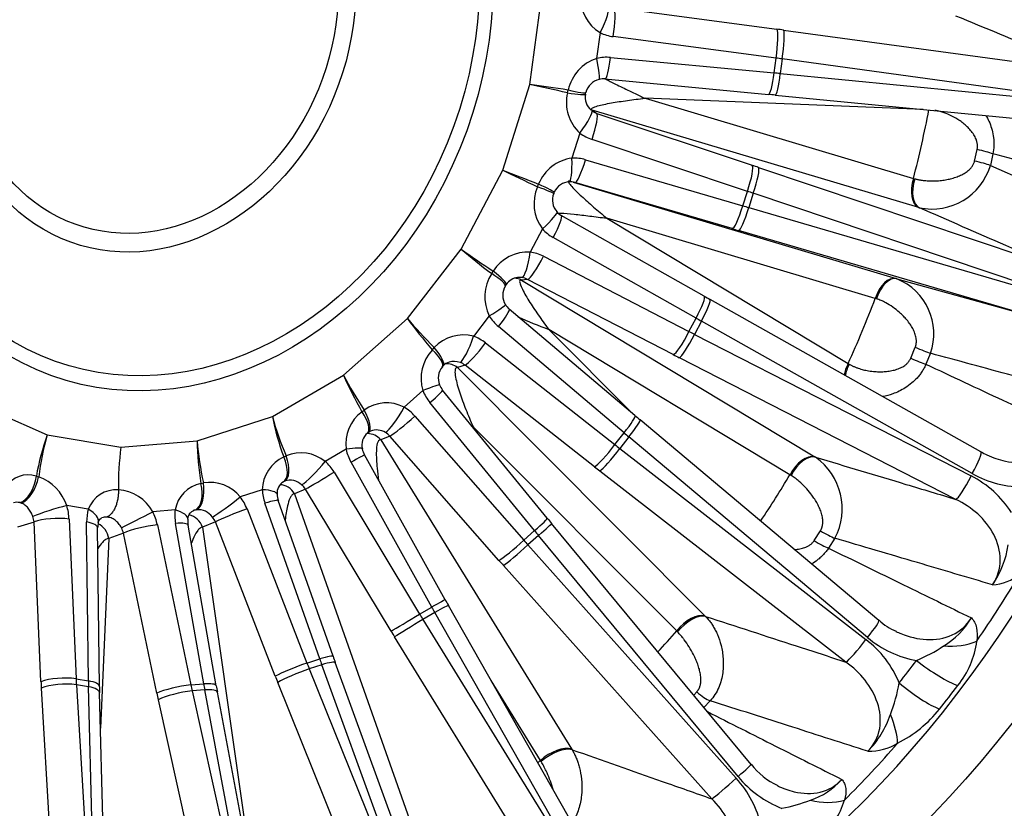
# Model space of a CAD drawing. Header units: millimetres. Extents: x 0 to 2285, y 0 to 1615.
# Tile 9 of 22: x 1565 to 1757, y 326 to 480. Entities that reach past the tile are written whole.
import ezdxf

# ---------------------------------------------------------------- set-up
doc = ezdxf.new("R2010")
doc.units = ezdxf.units.MM
doc.header["$LTSCALE"] = 7.692308
doc.layers.add('CAP450B', color=7, linetype='Continuous')
doc.layers.add('Default', color=7, linetype='Continuous')

# ---------------------------------------------------------------- blocks, each defined once
blk = doc.blocks.new('SE1')
at = {"layer": 'CAP450B', "color": 7, "linetype": 'Continuous'}
for p, q in [((1664.68, 467.05), (1666.98, 484.22)), ((1681.11, 482.06), (1712.86, 477.86)), ((1678.38, 477.18), (1677.7, 472.15)), ((1712.69, 472.21), (1680.94, 476.41)), ((1714.17, 477.68), (1774.29, 469.45)), ((1680.4, 472.32), (1712.3, 469.3)), ((1712.3, 469.3), (1712.69, 472.21)), ((1713.88, 472.04), (1713.5, 469.19)), ((1774, 463.82), (1713.88, 472.04)), ((1713.5, 469.19), (1773.94, 463.3)), ((1659.37, 450.36), (1664.68, 467.05)), ((1679.32, 468.13), (1711.22, 465.11)), ((1672.03, 465.42), (1672.15, 465.98)), ((1675.54, 465.17), (1675.61, 465.58)), ((1712.53, 464.99), (1772.97, 459.1)), ((1687.13, 464.36), (1739.5, 448.72)), ((1741.41, 462.17), (1687.13, 464.36)), ((1676.83, 462.06), (1677.73, 461.41)), ((1740.51, 443.05), (1676.83, 462.06)), ((1677.73, 461.41), (1708.04, 451.28)), ((1674.43, 457.58), (1672.88, 452.7)), ((1707.11, 446.2), (1676.8, 456.33)), ((1751.41, 452.12), (1751.91, 454.36)), ((1754.99, 453.51), (1754.49, 451.25)), ((1675.54, 452.37), (1706.21, 443.38)), ((1651.29, 434.91), (1659.37, 450.36)), ((1709.29, 450.86), (1766.71, 431.56)), ((1754.49, 451.25), (1783.62, 438.29)), ((1666.15, 447.1), (1666.37, 447.63)), ((1673.09, 447.97), (1736.09, 429.16)), ((1673.44, 447.92), (1673.11, 448)), ((1704.11, 438.94), (1673.44, 447.92)), ((1739.5, 448.72), (1739.74, 448.65)), ((1669.33, 445.75), (1669.47, 446.14)), ((1706.21, 443.38), (1707.11, 446.2)), ((1708.25, 445.82), (1707.36, 443.04)), ((1765.67, 426.52), (1708.25, 445.82)), ((1707.36, 443.04), (1765.51, 426.02)), ((1740.67, 443), (1740.51, 443.05)), ((1698.67, 425.76), (1670.81, 441.49)), ((1679.68, 440.95), (1726.75, 412.58)), ((1732.05, 425.31), (1679.68, 440.95)), ((1667.12, 438.87), (1664.75, 434.35)), ((1763.53, 421.54), (1705.38, 438.56)), ((1697.08, 421.46), (1669.22, 437.19)), ((1640.79, 421.36), (1651.29, 434.91)), ((1667.3, 433.52), (1695.71, 418.84)), ((1657.23, 430.15), (1657.53, 430.63)), ((1664.24, 429.02), (1663.01, 428.89)), ((1663.01, 428.89), (1720.24, 394.39)), ((1692.65, 414.34), (1664.24, 429.02)), ((1736.09, 429.16), (1736.25, 429.11)), ((1736.25, 429.11), (1763.53, 421.54)), ((1659.89, 427.76), (1660.09, 428.1)), ((1752.66, 395.36), (1699.81, 425.11)), ((1732.29, 425.23), (1732.05, 425.31)), ((1685.16, 402.45), (1660.65, 423.21)), ((1628.33, 410.3), (1640.79, 421.36)), ((1656.76, 421.87), (1653.69, 417.9)), ((1695.71, 418.84), (1697.08, 421.46)), ((1698.13, 420.86), (1696.78, 418.29)), ((1750.97, 391.11), (1698.13, 420.86)), ((1683.04, 399.05), (1658.53, 419.82)), ((1668.35, 419.26), (1684.76, 402.79)), ((1715.41, 390.9), (1668.35, 419.26)), ((1696.78, 418.29), (1750.73, 390.64)), ((1645.65, 415.29), (1646.03, 415.7)), ((1656.03, 416.6), (1681.26, 396.76)), ((1738.95, 413.64), (1739.84, 415.76)), ((1747.77, 386.08), (1693.83, 413.73)), ((1742.82, 414.59), (1741.93, 412.45)), ((1647.62, 411.96), (1647.85, 412.23)), ((1652.04, 412.27), (1650.55, 411.81)), ((1650.55, 411.81), (1698.83, 363.35)), ((1677.27, 392.43), (1652.04, 412.27)), ((1726.75, 412.58), (1726.97, 412.46)), ((1614.45, 402.23), (1628.33, 410.3)), ((1643.81, 407.32), (1640.16, 404.08)), ((1668.07, 382.4), (1647.66, 407.41)), ((1557.27, 404.52), (1570.54, 398.65)), ((1631.93, 403.19), (1632.37, 403.5)), ((1665.6, 379.97), (1645.19, 404.98)), ((1599.77, 397.48), (1614.45, 402.23)), ((1642.22, 402.35), (1663.49, 378.1)), ((1732.74, 362.46), (1686.16, 401.6)), ((1653.61, 400.25), (1653.95, 399.7)), ((1693.32, 360.39), (1653.61, 400.25)), ((1570.54, 398.65), (1584.91, 396.27)), ((1633, 399.03), (1633.24, 399.22)), ((1633.18, 399.17), (1633.6, 399.38)), ((1637.38, 398.42), (1635.59, 397.69)), ((1635.59, 397.69), (1672.81, 337.37)), ((1658.65, 374.17), (1637.38, 398.42)), ((1681.26, 396.76), (1683.04, 399.05)), ((1683.96, 398.27), (1682.21, 396.02)), ((1730.54, 359.13), (1683.96, 398.27)), ((1584.91, 396.27), (1599.77, 397.48)), ((1628.83, 395.85), (1624.77, 393.48)), ((1682.21, 396.02), (1730.23, 358.73)), ((1616.66, 394.36), (1617.14, 394.57)), ((1648.15, 366.5), (1632.42, 394.77)), ((1720.24, 394.39), (1720.38, 394.31)), ((1645.52, 365.05), (1629.79, 393.31)), ((1568.41, 390.61), (1568.87, 390.47)), ((1626.49, 391.39), (1643.17, 363.68)), ((1726.33, 354.32), (1678.32, 391.61)), ((1715.62, 390.76), (1715.41, 390.9)), ((1600.52, 389.2), (1601, 389.3)), ((1612.48, 387.97), (1608.18, 386.57)), ((1616.85, 389.64), (1616.56, 389.51)), ((1620.9, 388.07), (1618.77, 387.14)), ((1637.59, 360.36), (1620.9, 388.07)), ((1618.77, 387.14), (1643.31, 317.61)), ((1565.45, 385.36), (1565.17, 385.44)), ((1578.55, 384.16), (1574.34, 384.86)), ((1609.51, 384.21), (1621.2, 354.13)), ((1623.68, 354.93), (1613, 385.34)), ((1626.3, 355.45), (1615.61, 385.85)), ((1574.8, 382.23), (1576.16, 351.07)), ((1595.47, 384.01), (1591.12, 383.66)), ((1599.66, 384.05), (1599.36, 383.99)), ((1567.96, 381.66), (1564.76, 380.65)), ((1569.32, 350.5), (1567.96, 381.66)), ((1578.59, 350.67), (1578.22, 381.66)), ((1580.74, 349.52), (1580.37, 380.52)), ((1592.02, 381.11), (1598.53, 349.86)), ((1601.05, 350.07), (1595.56, 381.4)), ((1603.49, 349.71), (1598, 381.04)), ((1603.33, 381.67), (1600.84, 380.63)), ((1600.84, 380.63), (1610.72, 311.25)), ((1615.02, 351.59), (1603.33, 381.67)), ((1707.81, 334.35), (1668.89, 381.39)), ((1582.57, 378.43), (1580.94, 341.39)), ((1585.42, 379.5), (1582.57, 378.43)), ((1591.93, 348.26), (1585.42, 379.5)), ((1663.49, 378.1), (1665.6, 379.97)), ((1666.36, 379.04), (1664.29, 377.2)), ((1705.28, 331.99), (1666.36, 379.04)), ((1720.11, 378.03), (1721.34, 379.94)), ((1724.17, 378.49), (1722.94, 376.56)), ((1664.29, 377.2), (1704.91, 331.66)), ((1700.15, 327.64), (1659.53, 373.17)), ((1643.17, 363.68), (1645.52, 365.05)), ((1678.97, 312.26), (1648.78, 365.38)), ((1646.11, 363.99), (1643.81, 362.65)), ((1676.3, 310.88), (1646.11, 363.99)), ((1698.83, 363.35), (1698.96, 363.22)), ((1643.81, 362.65), (1675.88, 310.63)), ((1670.36, 307.2), (1638.29, 359.22)), ((1693.49, 360.21), (1693.32, 360.39)), ((1621.2, 354.13), (1623.68, 354.93)), ((1624.09, 353.79), (1621.65, 353.01)), ((1644.85, 296.7), (1624.09, 353.79)), ((1647.49, 297.15), (1626.73, 354.25)), ((1621.65, 353.01), (1644.41, 296.56)), ((1576.16, 351.07), (1578.59, 350.67)), ((1578.61, 349.5), (1576.22, 349.9)), ((1576.22, 349.9), (1579.68, 291.4)), ((1598.53, 349.86), (1601.05, 350.07)), ((1638.27, 293.91), (1615.51, 350.35)), ((1666.74, 335.13), (1657.1, 350.75)), ((1572.85, 290.72), (1569.39, 349.22)), ((1580.11, 291.33), (1578.61, 349.5)), ((1582.26, 290.14), (1580.76, 348.31)), ((1601.26, 348.89), (1598.79, 348.69)), ((1598.79, 348.69), (1611.87, 290.05)), ((1612.31, 290.09), (1601.26, 348.89)), ((1614.77, 289.68), (1603.72, 348.48)), ((1696.64, 347.86), (1697.22, 348.49)), ((1605.29, 288.33), (1592.21, 346.97)), ((1699.86, 346.77), (1698.63, 345.45)), ((1672.81, 337.37), (1672.91, 337.22)), ((1666.87, 334.9), (1666.74, 335.13))]:
    blk.add_line(p, q, dxfattribs=at)
for centre, radius, start, end in [((1682.42, 483.88), 7.83, 176.9679, 238.891), ((1680.4, 464.14), 8.45, 108.5993, 167.4224), ((1679.01, 464.63), 3.52, 103.0027, 165.9524), ((1679.03, 464.01), 4.13, 85.9918, 101.5223), ((1679.92, 463.55), 8.12, 166.7277, 227.3964), ((1678.65, 464.54), 3.2, 168.4158, 230.9434), ((1655.68, -120.07), 587.81, 84.44951, 84.57755), ((1674.04, 444.49), 8.29, 98.0465, 157.7063), ((1743.09, 454.64), 11.89, 258.2453, 343.4392), ((1672.5, 444.72), 3.33, 92.0367, 156.5976), ((1673.82, 443.84), 8.34, 156.9403, 216.5307), ((1672.49, 444.48), 3.41, 158.0588, 222.3851), ((1672.87, 444.95), 4.03, 223.4781, 239.1143), ((1664.31, 426.35), 8.01, 86.8123, 147.7231), ((1664.29, 425.6), 8.4, 147.2405, 206.3271), ((1662.61, 426.3), 3.08, 95.7515, 146.3277), ((1662.65, 426.03), 3.37, 81.1603, 96.0915), ((1731.92, 418.4), 11.55, 340.7231, 68.007), ((1662.86, 425.94), 3.48, 148.4896, 212.3697), ((2260.85, 1421.24), 1143.25, 240.5449, 240.61096), ((1663.52, 426.44), 4.31, 213.0591, 228.319), ((1709.3, 529.5), 117.6, 246.4726, 249.6215), ((1651.69, 410.45), 7.72, 74.9963, 137.12), ((1651.71, 409.69), 8.25, 137.2671, 196.7123), ((1649.9, 409.73), 3.27, 69.4792, 107.5422), ((1650.19, 409.76), 3.39, 139.5051, 202.9488), ((1649.47, 410.6), 2.3, 103.7239, 137.1849), ((1651.33, 410.27), 4.66, 203.0903, 217.9015), ((1636.73, 397.4), 7.51, 62.8492, 125.5879), ((1636.63, 396.88), 7.86, 126.6603, 187.5336), ((1925.84, 686.69), 372.45, 229.7443, 229.9457), ((1634.78, 396.4), 3.22, 57.5959, 111.6909), ((1634.98, 396.68), 3.07, 130.3071, 194.2188), ((1636.78, 397.08), 4.94, 193.5227, 207.9197), ((1619.74, 387.78), 7.26, 115.0589, 178.565), ((1620.04, 387.7), 7.46, 50.7523, 112.9473), ((1713.29, 384.24), 12.31, 332.1217, 54.8352), ((1756.06, 400.33), 5.99, 235.6135, 248.1742), ((1566.8, 385.78), 5.09, 71.5904, 148.8749), ((1565.84, 382.06), 8.94, 18.2662, 70.2244), ((1741.71, 372.79), 20, 32.4646, 63.1985), ((1760.75, 408.17), 19.67, 240.1776, 271.2686), ((1583.98, 382.15), 5.8, 85.5495, 159.6297), ((1583.96, 379.81), 8.13, 28.2363, 86.6697), ((1601.89, 382.82), 6.53, 102.1228, 169.4843), ((1602.24, 381.74), 7.66, 39.1222, 99.2507), ((1617.91, 387.34), 2.54, 120.4618, 186.2645), ((1617.91, 386.59), 3.23, 45.8984, 109.2363), ((1620.4, 387.44), 5.04, 184.2411, 198.3551), ((1564.63, 383.37), 2.14, 75.5896, 107.4097), ((1582.04, 380.18), 2.43, 87.9385, 110.2819), ((1602.79, 381.81), 4.85, 175.0811, 189.1325), ((1600.11, 381.33), 2.77, 105.767, 113.0246), ((1599.99, 380.71), 3.36, 34.7675, 95.5009), ((1846.43, 528.13), 230.32, 219.2502, 219.5741), ((1584.66, 380.53), 4.29, 165.8425, 180.1419), ((1739.06, 380.14), 19.15, 325.9098, 351.1505), ((1754.38, 378.5), 9.11, 273.4128, 309.9434), ((1798.35, 450.24), 171.96, 209.1397, 209.5705), ((1740.44, 370.64), 11.19, 226.7524, 247.1833), ((1737.11, 371.06), 15.9, 301.1796, 329.2958), ((1743.49, 374.27), 19.92, 229.4591, 260.1479), ((1717.74, 342.46), 20.5, 22.4141, 52.4906), ((1728.2, 383.26), 30.98, 292.5554, 303.6109), ((1734.79, 360.61), 17.2, 320.8689, 352.707), ((1758.32, 401.97), 139.98, 199.4116, 199.9344), ((1611.21, 451), 160.91, 321.2468, 323.2138), ((1683.34, 350.85), 102.61, 180.7439, 181.4187), ((1720.52, 370.33), 118.83, 189.9921, 190.595), ((1707.57, 354.95), 29.5, 338.4391, 350.8898), ((1614.21, 449.83), 167.18, 321.2335, 323.2271), ((1716.76, 350.29), 19.26, 315.9922, 341.2757), ((1725.4, 360.29), 24.42, 296.7643, 321.6809), ((1730.67, 348.11), 11.2, 269.7189, 300.785), ((1719.16, 343.15), 14.31, 217.7673, 244.5536), ((1689.31, 317.56), 21.03, 12.7923, 42.1204), ((1721.25, 344.96), 20.57, 219.0825, 248.8651), ((1714.97, 340.65), 14, 288.3705, 318.7831), ((1707.46, 358.54), 33.37, 281.0153, 290.9321), ((1711.41, 331.85), 15.3, 309.4989, 343.0252)]:
    blk.add_arc(centre, radius, start, end, dxfattribs=at)
for centre, major_axis, ratio, start_param, end_param in [((1592.23, 479.78), (76.49, 211.6), 0.827748, 0, 3.141593), ((1627.91, 466.88), (-67.41, -186.49), 0.827748, 0.038263, 3.103329), ((1677.78, 477.97), (-2.19, -4.49), 0.178496, 1.481239, 3.029129), ((1680.34, 477.2), (-0.66, -4.96), 0.141757, 1.42922, 2.960529), ((1682.2, 484.73), (-6.8, -5.1), 0.981794, 0.465994, 0.786229), ((1712.08, 473), (-0.66, -4.96), 0.141757, 1.42922, 2.960529), ((1719.2, 467.02), (-54.33, 8.64), 0.178323, -1.449703, -1.425395), ((1713.4, 472.82), (-0.68, -4.95), 0.118034, 1.42933, 2.961102), ((1679.42, 463.96), (6.8, 5.13), 0.978191, 0.818453, 1.138688), ((1677.1, 472.94), (-1.11, 4.88), 0.083988, 3.141141, 4.530325), ((1679.79, 473.11), (0.47, 4.98), 0.136473, 3.141593, 4.565649), ((1718.43, 462.16), (-49.38, 7.98), 0.181913, -1.449163, -1.424855), ((1711.69, 470.09), (0.47, 4.98), 0.136473, 3.141593, 4.565649), ((1718.61, 463.52), (-49.73, 5.33), 0.102462, -1.456767, -1.432459), ((1713.02, 469.96), (0.48, 4.98), 0.112479, 3.141593, 4.566439), ((1680.51, 461.32), (-29.5, 5.73), 0.103902, -1.263477, -0.984328), ((1680.51, 461.32), (-29.12, 7.43), 0.065383, -1.258552, -0.979403), ((1670.58, 466.01), (-4.93, 0.83), 0.072004, 1.87988, 3.141591), ((1670.77, 466.85), (-4.81, 1.36), 0.097279, 1.88912, 3.143756), ((1673.73, 457.94), (-3.01, -3.99), 0.155116, 1.597826, 3.145717), ((1678.81, 464.75), (1.36, -3.26), 0.986363, 5.247463, 5.567698), ((1676.1, 456.69), (-1.59, -4.74), 0.155641, 1.547059, 3.078369), ((1590.64, 480.35), (62.32, 172.38), 0.827748, 4.826414, 4.901694), ((1679.51, 464.39), (3.34, 7.82), 0.988231, 2.901382, 3.221617), ((1751.03, 454.11), (4.88, -1.07), 0.088064, 0.642296, 1.408477), ((1672.18, 453.05), (-0.19, 5), 0.137626, 3.087315, 4.635206), ((1673.1, 444.22), (4.4, 7.28), 0.987024, 0.255302, 0.575537), ((1674.84, 452.72), (-1.41, -4.8), 0.154663, 0.009919, 1.541228), ((1750.53, 451.91), (4.87, -1.12), 0.08148, 0.643135, 1.409316), ((1675.2, 444.64), (-28.06, 10.75), 0.012898, 0.976342, 1.255492), ((1675.2, 444.64), (-27.39, 12.35), 0.051802, 0.978213, 1.257363), ((1706.41, 446.56), (-1.59, -4.74), 0.155641, 1.547059, 3.078369), ((1715.08, 445.25), (-52, 17.96), 0.062434, -1.437708, -1.4134), ((1707.66, 446.14), (-1.59, -4.74), 0.131619, 1.546819, 3.078591), ((1664.93, 448.22), (-4.5, 2.17), 0.019921, 3.139787, 4.395883), ((1672.4, 444.58), (3.17, 1.57), 0.981789, 0.818872, 1.139107), ((1742.14, 447.77), (-1.43, -4.79), 0.560482, 4.680589, 6.207752), ((1742.29, 447.72), (-1.44, -4.79), 0.544006, 4.680235, 6.208735), ((1664.59, 447.43), (-4.71, 1.67), 0.044777, 3.138875, 4.392359), ((1713.45, 440.54), (-47.24, 16.45), 0.066037, -1.437456, -1.413148), ((1666.25, 438.82), (-3.71, -3.36), 0.110442, 1.707173, 3.142124), ((1705.51, 443.74), (-1.41, -4.8), 0.154663, 0.009919, 1.541228), ((1706.78, 443.36), (-1.41, -4.8), 0.130591, 0.009884, 1.541657), ((1713.87, 441.86), (-48.06, 13.88), 0.013413, 1.414572, 1.43888), ((1668.35, 437.14), (-2.46, -4.35), 0.147337, 1.665497, 3.141593), ((1673.27, 444.63), (0.76, -8.48), 0.983118, 5.36753, 5.687765), ((1712.47, 437.05), (-52.82, 15.39), 0.009803, 1.414694, 1.439002), ((1667.12, 429.19), (-25.76, 15.47), 0.129131, 0.988843, 1.267992), ((1667.12, 429.19), (-24.81, 16.96), 0.166709, 0.997579, 1.276729), ((1663.88, 434.3), (-0.76, -4.94), 0.170736, 0.059575, 1.607466), ((1663.5, 425.94), (-0.3, 8.5), 0.986353, 5.777184, 6.097419), ((1666.43, 433.47), (-2.29, -4.44), 0.150708, 0.128614, 1.659923), ((1655.98, 430.95), (-4.06, 2.92), 0.134775, 3.139813, 4.418089), ((1655.52, 430.23), (-4.35, 2.46), 0.161076, 3.136836, 4.401863), ((1661.47, 425.77), (0.36, -3.48), 0.972382, 2.567276, 2.973954), ((1662.63, 425.89), (3.24, 1.39), 0.992026, 0.694584, 1.014819), ((1734.69, 424.36), (1.43, 4.79), 0.560482, 0.011833, 1.538996), ((1734.85, 424.31), (1.43, 4.79), 0.544086, 0.011679, 1.54018), ((1696.21, 421.4), (-2.46, -4.35), 0.147337, 1.665497, 3.141593), ((1697.36, 420.75), (-2.45, -4.36), 0.123276, 1.664851, 3.141593), ((1590.64, 480.35), (-62.32, -172.38), 0.827748, 1.475381, 1.550662), ((1655.65, 421.45), (-4.25, -2.63), 0.046428, 1.805733, 3.142097), ((1657.42, 419.4), (-3.23, -3.81), 0.11721, 1.779872, 3.141593), ((1656.62, 415.64), (-22.58, 19.83), 0.239686, 1.022277, 1.301426), ((1656.62, 415.64), (-21.32, 21.19), 0.274286, 1.03817, 1.317319), ((1663.73, 426.31), (2.94, -7.99), 0.9698, 4.921226, 5.24146), ((1704.79, 420.05), (-43.69, 24.35), 0.050984, 1.421925, 1.446233), ((1694.84, 418.79), (-2.29, -4.44), 0.150708, 0.128614, 1.659923), ((1705.42, 421.27), (-44.94, 21.97), 0.130435, 1.417037, 1.441345), ((1652.58, 417.48), (-1.7, -4.7), 0.181869, 0.17826, 1.726151), ((1651.04, 409.93), (-3.18, 7.89), 0.972923, 5.245955, 5.56619), ((1696.02, 418.18), (-2.28, -4.45), 0.12682, 0.128177, 1.659949), ((1643.75, 415.17), (-3.84, 3.2), 0.271809, 3.136566, 4.43253), ((1644.32, 415.78), (-3.46, 3.61), 0.242265, 3.139787, 4.461105), ((1654.92, 416.18), (-3.09, -3.93), 0.124782, 0.244133, 1.775442), ((1739.17, 416.19), (4.62, -1.9), 0.029074, -1.413631, -0.64745), ((1703.23, 416.82), (-49.37, 24.29), 0.12684, 1.417449, 1.441757), ((1738.3, 414.1), (4.61, -1.95), 0.035724, -1.413313, -0.647131), ((1648.54, 409.07), (1.03, -3.34), 0.955952, 2.185308, 2.930538), ((1649.93, 409.51), (2.95, -1.91), 0.989125, 1.492763, 1.812998), ((1729.39, 411.63), (2.58, 4.28), 0.553709, 1.680025, 2.184762), ((1729.53, 411.54), (2.57, 4.29), 0.537133, 1.677847, 2.182237), ((1644.16, 404.58), (-18.43, 23.74), 0.339705, 1.077656, 1.356806), ((1644.16, 404.58), (-16.83, 24.9), 0.369809, 1.101089, 1.380238), ((1642.41, 406.58), (-4.64, -1.86), 0.03413, 3.141632, 4.392092), ((1651.33, 410.24), (3.85, -7.59), 0.947599, 4.619372, 4.939607), ((1643.79, 404.24), (-3.87, -3.16), 0.066575, 1.886114, 3.141593), ((1630.47, 403.39), (-2.71, 4.2), 0.337692, 3.140452, 4.52575), ((1638.76, 403.34), (2.58, 4.28), 0.17054, 3.438515, 4.986406), ((1636.26, 396.87), (-4.08, 7.46), 0.949144, 4.943767, 5.264002), ((1630.28, 396.5), (-13.25, 26.98), 0.424805, 1.156028, 1.435178), ((1630.28, 396.5), (-11.3, 27.86), 0.449097, 1.187193, 1.466343), ((1629.82, 402.91), (-3.16, 3.87), 0.372137, 3.137549, 4.485716), ((1640.82, 401.61), (3.76, 3.3), 0.078018, 3.493837, 5.025146), ((1681.93, 398.63), (-3.23, -3.81), 0.11721, 1.779872, 3.141593), ((1682.94, 397.78), (-3.22, -3.83), 0.093369, 1.778975, 3.141593), ((1586.37, 392.93), (-9.81, -28.43), 0.559686, 4.704171, 4.983321), ((1586.37, 392.93), (7.4, 29.15), 0.557869, 1.515783, 1.794933), ((1633.18, 395.45), (1.32, -3.24), 0.931123, 1.909762, 2.773691), ((1634.86, 396.14), (2.61, -2.36), 0.96522, 1.474432, 1.794667), ((1692.81, 401.58), (-38.73, 31.64), 0.164053, 1.451098, 1.475406), ((1600.74, 390.55), (1.25, 30.13), 0.539955, 1.402234, 1.680302), ((1615.6, 391.76), (-7.04, 29.23), 0.491279, 1.257439, 1.536589), ((1615.6, 391.76), (4.77, -29.69), 0.50871, 4.437474, 4.716623), ((1627.09, 394.87), (-4.89, -1.06), 0.12771, 3.139608, 4.321449), ((1636.6, 397.11), (4.1, -7.46), 0.916712, 4.397734, 4.717969), ((1680.15, 396.34), (-3.09, -3.93), 0.124782, 0.244133, 1.775442), ((1681.2, 395.52), (-3.07, -3.95), 0.101331, 0.243464, 1.775237), ((1693.64, 402.65), (-40.34, 29.57), 0.243505, 1.440366, 1.464674), ((1614.31, 393.98), (-2.31, 4.44), 0.457676, 3.11137, 4.562926), ((1615.02, 394.3), (1.79, -4.67), 0.416886, 0.019422, 1.470978), ((1628.05, 392.33), (-4.37, -2.43), 0.002354, 3.141593, 4.302043), ((1718.05, 389.94), (-2.58, -4.28), 0.553709, 3.294454, 4.821617), ((1718.19, 389.86), (-2.57, -4.29), 0.53741, 3.292556, 4.821056), ((1750.2, 391), (-2.45, -4.36), 0.123276, 1.664851, 3.141593), ((1623.03, 392.5), (3.35, 3.71), 0.137243, 3.552306, 5.100197), ((1619.82, 387.35), (-4.26, 7.37), 0.916797, 4.732066, 5.052301), ((1690.76, 398.75), (-44.29, 32.63), 0.239921, 1.441055, 1.465363), ((1565.35, 390.26), (1.2, 4.86), 0.592347, 3.477887, 4.929443), ((1566.03, 390.05), (1.65, 4.72), 0.526873, 3.531216, 4.982772), ((1624.75, 390.41), (4.28, 2.58), 0.012459, 3.591254, 5.122563), ((1590.64, 480.35), (-62.32, -172.38), 0.827748, 1.282134, 1.341222), ((1749.96, 390.53), (-2.28, -4.45), 0.12682, 0.128177, 1.659949), ((1597.92, 388.77), (1.26, -4.84), 0.524687, 0.071587, 1.523143), ((1598.65, 388.92), (-0.72, 4.95), 0.476385, 3.26915, 4.720706), ((1620.18, 387.51), (-4.01, 7.5), 0.878355, 1.076637, 1.396872), ((1610.38, 386.82), (-4.99, -0.25), 0.230223, 3.139468, 4.266606), ((1616.08, 385.5), (1.4, -3.21), 0.898982, 1.694746, 2.745415), ((1618.08, 386.37), (2.45, -2.54), 0.931703, 1.361844, 1.682079), ((1606.07, 385.43), (3.97, 3.04), 0.083434, 3.657093, 5.204984), ((1602.42, 381.77), (-4.11, 7.45), 0.87732, 4.560323, 4.880558), ((1571.48, 383.66), (4.77, 1.49), 0.07552, 0.906653, 2.454544), ((1567.82, 383.25), (3.33, -7.84), 0.783938, 1.125708, 1.445942), ((1585.21, 380.37), (-3.29, 7.84), 0.786237, 0.774855, 1.09509), ((1575.69, 382.96), (-4.81, 1.38), 0.44393, 3.150436, 4.209669), ((1607.4, 383.07), (4.66, 1.81), 0.069029, 1.076149, 2.607458), ((1610.9, 384.19), (-4.72, -1.66), 0.086565, 3.141593, 4.220294), ((1564.97, 382.05), (1.83, -3.03), 0.787944, 1.011769, 1.332003), ((1571.95, 381.03), (5, 0.22), 0.265007, 0.951541, 2.482851), ((1588.64, 382.44), (4.45, 2.28), 0.011465, 3.749857, 5.297748), ((1584.83, 380.38), (-3.78, 7.63), 0.832393, 4.40855, 4.728785), ((1602.8, 381.85), (-3.72, 7.65), 0.834211, 0.919627, 1.239861), ((1592.99, 382.79), (-4.97, 0.57), 0.337188, 3.13944, 4.228742), ((1597.99, 379.65), (1.35, -3.23), 0.860932, 1.513385, 2.624514), ((1600.32, 380.63), (2.27, -2.71), 0.889871, 1.24408, 1.564314), ((1664.19, 379.24), (-3.87, -3.16), 0.066575, 1.886114, 3.141593), ((1575.37, 380.46), (-5, -0.06), 0.285604, 3.141593, 4.101823), ((1579.68, 378.16), (1.23, -3.28), 0.818637, 1.351196, 2.444293), ((1582.35, 379.16), (2.06, -2.87), 0.8413, 1.127522, 1.447757), ((1589.54, 379.89), (4.89, 1.02), 0.162885, 1.00608, 2.53739), ((1593.08, 380.18), (-4.92, -0.86), 0.182378, 3.141593, 4.153182), ((1665.04, 378.21), (-3.85, -3.19), 0.043207, 1.885287, 3.141593), ((1678.06, 385.96), (-32.28, 38.2), 0.26824, 1.501225, 1.525533), ((1721, 381.01), (4.22, -2.68), 0.144941, 4.884862, 5.651043), ((1662.09, 377.37), (3.76, 3.3), 0.078018, 3.493837, 5.025146), ((1662.97, 376.37), (3.73, 3.33), 0.055238, 3.493277, 5.025049), ((1679.05, 386.83), (-34.14, 36.55), 0.347694, 1.485808, 1.510116), ((1719.79, 379.13), (4.2, -2.72), 0.151366, 4.88635, 5.652532), ((1675.61, 383.63), (-37.46, 40.29), 0.344117, 1.486724, 1.511032), ((1625.15, 467.88), (-67.37, -186.36), 0.827748, 1.263899, 1.343265), ((1643.78, 364.07), (-4.37, -2.43), 0.002354, 3.141593, 4.302043), ((1661.17, 373.84), (24.21, -43.76), 0.358998, 4.714689, 4.738997), ((1644.44, 362.91), (-4.35, -2.47), 0.02502, 3.141593, 4.302386), ((1641.43, 362.7), (4.28, 2.58), 0.012459, 3.591254, 5.122563), ((1662.27, 374.48), (-26.17, 42.62), 0.43846, 1.554998, 1.579306), ((1695.95, 359.44), (-3.54, -3.53), 0.522736, 3.426764, 4.953927), ((1696.08, 359.32), (-3.52, -3.55), 0.506524, 3.42353, 4.95203), ((1642.13, 361.56), (4.26, 2.62), 0.009445, 1.160176, 2.691948), ((1729.53, 358.64), (-3.22, -3.83), 0.093369, 1.778975, 3.141593), ((1658.43, 372.14), (28.68, -46.94), 0.434881, 4.697638, 4.721946), ((1590.64, 480.35), (-62.32, -172.38), 0.827748, 1.100886, 1.131783), ((1729.21, 358.23), (-3.07, -3.95), 0.101331, 0.243464, 1.775237), ((1745.74, 363.84), (9.95, -0.97), 0.639182, 4.735024, 5.433786), ((1621.58, 353.79), (-4.72, -1.66), 0.086565, 3.141593, 4.220294), ((1619.1, 352.99), (4.66, 1.81), 0.069029, 1.076149, 2.607458), ((1644.04, 366.15), (16.31, -47.27), 0.511833, -1.492503, -1.468195), ((1642.88, 365.78), (14.52, -47.85), 0.432359, -1.474669, -1.45036), ((1622.03, 352.54), (-4.7, -1.71), 0.108329, 3.141593, 4.219714), ((1742.11, 355.64), (-8.01, 5.99), 0.20224, 1.467688, 2.55873), ((1639.97, 364.76), (17.85, -52.03), 0.508246, -1.491476, -1.467168), ((1619.59, 351.75), (4.64, 1.87), 0.089891, 1.074698, 2.60647), ((1573.31, 349.86), (5, 0.22), 0.265007, 0.951541, 2.482851), ((1602.48, 363.45), (-8.69, -54.31), 0.590787, -1.236874, -1.212566), ((1573.37, 348.58), (4.99, 0.3), 0.283472, 0.946821, 2.478593), ((1606.47, 362.82), (-7.87, -49.38), 0.594398, -1.237258, -1.21295), ((1605.33, 363), (-8.45, -49.28), 0.514893, -1.230663, -1.206355), ((1575.74, 349.46), (-5, -0.06), 0.285604, 3.141593, 4.101823), ((1596.05, 348.64), (4.89, 1.02), 0.162885, 1.00608, 2.53739), ((1625.17, 362.21), (4.75, -49.78), 0.564592, -1.374415, -1.350107), ((1598.57, 348.85), (-4.92, -0.86), 0.182378, 3.141593, 4.153182), ((1624, 362.11), (3.43, -49.88), 0.485101, -1.360483, -1.336175), ((1738.72, 351.27), (-7.8, 6.26), 0.205529, 1.474689, 2.56573), ((1575.76, 348.18), (-5, -0.13), 0.305129, 3.141593, 4.098208), ((1621.05, 361.82), (5.15, -54.76), 0.560992, -1.373609, -1.349301), ((1596.33, 347.36), (4.88, 1.09), 0.182584, 1.00319, 2.534962), ((1598.8, 347.56), (-4.91, -0.92), 0.203079, 3.141593, 4.151267), ((1697.3, 350.1), (3.67, -3.39), 0.254474, 4.921185, 5.687367), ((1731.07, 344.91), (4.47, -8.95), 0.326245, 0.622287, 1.321049), ((1625.15, 467.88), (-67.37, -186.36), 0.827748, 1.05446, 1.133826), ((1669.37, 334.18), (-4.25, -2.63), 0.468917, 3.541596, 5.068759), ((1669.47, 334.03), (-4.23, -2.66), 0.452783, 3.53772, 5.066221), ((1590.64, 480.35), (-62.32, -172.38), 0.827748, 0.918453, 0.922343), ((1703.96, 331.17), (-3.85, -3.19), 0.043207, 1.885287, 3.141593), ((1703.59, 330.83), (3.73, 3.33), 0.055238, 3.493277, 5.025049), ((1721.23, 334.36), (-9.68, 2.49), 0.723645, 1.565869, 2.264631)]:
    blk.add_ellipse(centre, major_axis=major_axis, ratio=ratio, start_param=start_param, end_param=end_param, dxfattribs=at)
for centre, major_axis in [((1639.72, 462.61), (76.49, 211.6)), ((1639.72, 462.61), (67.41, 186.49)), ((1595.92, 478.44), (24.65, 68.18)), ((1595.64, 478.55), (23.67, 65.48)), ((1591, 480.23), (-15.89, -43.95)), ((1590.64, 480.35), (14.67, 40.57))]:
    blk.add_ellipse(centre, major_axis=major_axis, ratio=0.827748, dxfattribs=at)
for points, knots in [([(1668.91, 691.27), (1668.04, 691.6), (1665.13, 692.69), (1659.44, 694.47), (1652.33, 696.41), (1645.07, 698.03), (1637.74, 699.32), (1630.34, 700.29), (1622.89, 700.92), (1615.39, 701.23), (1607.85, 701.2), (1600.29, 700.84), (1592.71, 700.15), (1585.14, 699.13), (1577.57, 697.78), (1570.02, 696.1), (1562.5, 694.1), (1555.02, 691.77), (1547.6, 689.12), (1540.24, 686.16), (1532.96, 682.88), (1525.77, 679.29), (1518.68, 675.4), (1511.69, 671.22), (1504.83, 666.74), (1498.1, 661.99), (1491.51, 656.95), (1485.07, 651.65), (1478.79, 646.08), (1472.69, 640.27), (1466.77, 634.21), (1461.03, 627.92), (1455.5, 621.41), (1450.17, 614.68), (1445.05, 607.75), (1440.16, 600.62), (1435.5, 593.32), (1431.07, 585.84), (1426.89, 578.2), (1422.95, 570.42), (1419.27, 562.5), (1415.85, 554.45), (1412.69, 546.29), (1409.81, 538.03), (1407.2, 529.69), (1404.86, 521.26), (1402.81, 512.78), (1401.05, 504.24), (1399.57, 495.66), (1398.38, 487.06), (1397.49, 478.45), (1396.88, 469.83), (1396.58, 461.23), (1396.57, 452.65), (1396.86, 444.12), (1397.44, 435.63), (1398.32, 427.21), (1399.49, 418.87), (1400.96, 410.62), (1402.72, 402.47), (1404.77, 394.44), (1407.1, 386.54), (1409.72, 378.78), (1412.62, 371.17), (1415.79, 363.73), (1419.23, 356.46), (1422.93, 349.38), (1426.89, 342.51), (1431.1, 335.84), (1435.56, 329.4), (1440.25, 323.18), (1445.18, 317.21), (1450.32, 311.48), (1455.68, 306.01), (1461.24, 300.81), (1466.99, 295.88), (1472.93, 291.23), (1479.05, 286.87), (1485.34, 282.8), (1491.78, 279.03), (1498.38, 275.55), (1505.06, 272.42), (1511.06, 269.89), (1514.47, 268.67), (1515.93, 268.16)], [0, 0, 0, 0, 0.004147, 0.01626, 0.028371, 0.040485, 0.052603, 0.064729, 0.076864, 0.089011, 0.101172, 0.113349, 0.125543, 0.137755, 0.149986, 0.162238, 0.174508, 0.186799, 0.199109, 0.211438, 0.223785, 0.236149, 0.248529, 0.260924, 0.273333, 0.285754, 0.298186, 0.310628, 0.323079, 0.335537, 0.348003, 0.360474, 0.37295, 0.38543, 0.397913, 0.4104, 0.422889, 0.435381, 0.447874, 0.460368, 0.472864, 0.485362, 0.49786, 0.510359, 0.522859, 0.535359, 0.54786, 0.560362, 0.572864, 0.585366, 0.597868, 0.610369, 0.622869, 0.635368, 0.647865, 0.66036, 0.672851, 0.685338, 0.697819, 0.710295, 0.722763, 0.735222, 0.747671, 0.760109, 0.772534, 0.784945, 0.797341, 0.80972, 0.822081, 0.834423, 0.846745, 0.859046, 0.871327, 0.883587, 0.895826, 0.908044, 0.920244, 0.932426, 0.944591, 0.956741, 0.968879, 0.981006, 0.993126, 1, 1, 1, 1]), ([(1774.29, 469.45), (1771.17, 470.75), (1768.04, 472.04), (1764.92, 473.33), (1759.2, 475.69), (1753.49, 478.06), (1747.78, 480.42)], [0, 0, 0, 0, 0.353704, 0.353704, 0.353704, 1, 1, 1, 1]), ([(1679.43, 468.13), (1680, 467.83), (1680.68, 467.49), (1682.25, 466.71), (1683.17, 466.26), (1684.61, 465.56), (1685.1, 465.33), (1686.1, 464.85), (1686.6, 464.61), (1687.13, 464.36)], [0.2921986, 0.2921986, 0.2921986, 0.2921986, 0.5, 0.5, 0.75, 0.75, 0.875, 0.875, 1, 1, 1, 1]), ([(1676.83, 462.06), (1676.68, 462.14), (1676.64, 462.21), (1676.7, 462.36), (1676.78, 462.43), (1677.14, 462.63), (1677.48, 462.75), (1678.63, 463.08), (1679.57, 463.27), (1681.56, 463.63), (1682.61, 463.79), (1684.26, 464.02), (1684.82, 464.09), (1685.96, 464.23), (1686.53, 464.29), (1687.13, 464.36)], [0, 0, 0, 0, 0.0625, 0.0625, 0.125, 0.125, 0.25, 0.25, 0.5, 0.5, 0.75, 0.75, 0.875, 0.875, 1, 1, 1, 1]), ([(1751.91, 454.36), (1751.92, 454.41), (1751.94, 454.53), (1751.96, 454.7), (1751.98, 454.88), (1751.98, 455.06), (1751.97, 455.24), (1751.95, 455.42), (1751.92, 455.61), (1751.88, 455.79), (1751.83, 455.98), (1751.7, 456.4), (1751.39, 457.06), (1750.83, 457.88), (1750.14, 458.66), (1749.39, 459.34), (1748.57, 459.96), (1747.53, 460.63), (1746.23, 461.29), (1745.03, 461.7), (1744.19, 461.91), (1743.86, 461.97), (1743.7, 462), (1743.69, 462)], [0, 0, 0, 0, 0.012918, 0.0258564, 0.0388596, 0.0519712, 0.0652339, 0.0786887, 0.0923753, 0.1063309, 0.1205911, 0.1351888, 0.2036784, 0.2800427, 0.3533397, 0.4315285, 0.5051506, 0.5805406, 0.7090134, 0.8370649, 0.8781801, 0.9189992, 0.9202952, 0.9202952, 0.9202952, 0.9202952]), ([(1753.64, 460.99), (1753.67, 460.93), (1753.94, 460.46), (1754.39, 459.55), (1754.86, 458.16), (1755.16, 456.66), (1755.24, 455.08), (1755.07, 454.02), (1754.99, 453.51)], [0.5768063, 0.5768063, 0.5768063, 0.5768063, 0.588411, 0.6654829, 0.7448218, 0.8274641, 0.9155649, 1, 1, 1, 1]), ([(1785.32, 445.84), (1780.5, 447.06), (1775.67, 448.28), (1770.85, 449.5), (1765.56, 450.83), (1760.28, 452.17), (1754.99, 453.51)], [0, 0, 0, 0, 0.477361, 0.477361, 0.477361, 1, 1, 1, 1]), ([(1739.74, 448.65), (1739.82, 448.63), (1739.99, 448.59), (1740.25, 448.53), (1740.52, 448.47), (1740.79, 448.42), (1741.07, 448.38), (1741.35, 448.34), (1741.88, 448.28), (1742.67, 448.23), (1743.58, 448.23), (1744.36, 448.28), (1745.11, 448.35), (1745.99, 448.49), (1747, 448.71), (1747.97, 449.02), (1748.92, 449.42), (1749.78, 449.91), (1750.37, 450.4), (1750.73, 450.79), (1750.92, 451.04), (1751.09, 451.3), (1751.22, 451.56), (1751.33, 451.84), (1751.38, 452.03), (1751.41, 452.12)], [0, 0, 0, 0, 0.022927, 0.0459, 0.068931, 0.092033, 0.115215, 0.138491, 0.16187, 0.243089, 0.324775, 0.371971, 0.418994, 0.49471, 0.568652, 0.646331, 0.719197, 0.795721, 0.864355, 0.888587, 0.911934, 0.934562, 0.95665, 0.978395, 1, 1, 1, 1]), ([(1672.41, 448.17), (1672.25, 448.21), (1672.18, 448.19), (1672.15, 448.08), (1672.19, 447.99), (1672.38, 447.67), (1672.6, 447.4), (1673.38, 446.55), (1674.04, 445.9), (1675.49, 444.56), (1676.27, 443.86), (1677.51, 442.78), (1677.93, 442.42), (1678.79, 441.69), (1679.22, 441.33), (1679.68, 440.95)], [0, 0, 0, 0, 0.0625, 0.0625, 0.125, 0.125, 0.25, 0.25, 0.5, 0.5, 0.75, 0.75, 0.875, 0.875, 1, 1, 1, 1]), ([(1670, 441.96), (1670.2, 441.97), (1670.44, 441.96), (1671.44, 441.91), (1672.35, 441.83), (1674.27, 441.63), (1675.3, 441.52), (1676.9, 441.32), (1677.44, 441.25), (1678.55, 441.1), (1679.1, 441.03), (1679.68, 440.95)], [0.1612922, 0.1612922, 0.1612922, 0.1612922, 0.25, 0.25, 0.5, 0.5, 0.75, 0.75, 0.875, 0.875, 1, 1, 1, 1]), ([(1766.71, 431.56), (1763.64, 432.91), (1760.57, 434.26), (1757.5, 435.6), (1751.89, 438.07), (1746.28, 440.53), (1740.67, 443)], [0, 0, 0, 0, 0.353704, 0.353704, 0.353704, 1, 1, 1, 1]), ([(1663.01, 428.89), (1662.84, 428.92), (1662.75, 428.87), (1662.67, 428.69), (1662.68, 428.56), (1662.76, 428.11), (1662.91, 427.75), (1663.44, 426.6), (1663.93, 425.74), (1665.03, 423.97), (1665.64, 423.05), (1666.61, 421.65), (1666.95, 421.18), (1667.63, 420.22), (1667.98, 419.76), (1668.35, 419.26)], [0, 0, 0, 0, 0.0625, 0.0625, 0.125, 0.125, 0.25, 0.25, 0.5, 0.5, 0.75, 0.75, 0.875, 0.875, 1, 1, 1, 1]), ([(1739.84, 415.76), (1739.86, 415.81), (1739.9, 415.92), (1739.95, 416.09), (1740, 416.26), (1740.03, 416.44), (1740.05, 416.62), (1740.06, 416.8), (1740.07, 416.98), (1740.06, 417.17), (1740.04, 417.37), (1739.98, 417.8), (1739.79, 418.5), (1739.38, 419.41), (1738.84, 420.29), (1738.22, 421.1), (1737.53, 421.87), (1736.62, 422.73), (1735.47, 423.64), (1734.39, 424.3), (1733.62, 424.7), (1733.17, 424.9), (1732.73, 425.08), (1732.43, 425.18), (1732.29, 425.23)], [0, 0, 0, 0, 0.012918, 0.025856, 0.03886, 0.051971, 0.065234, 0.078689, 0.092375, 0.106331, 0.120591, 0.135189, 0.203678, 0.280043, 0.35334, 0.431528, 0.505151, 0.580541, 0.709013, 0.837065, 0.87818, 0.918999, 0.959585, 1, 1, 1, 1]), ([(1726.97, 412.46), (1727.04, 412.42), (1727.2, 412.33), (1727.44, 412.21), (1727.68, 412.09), (1727.93, 411.98), (1728.19, 411.87), (1728.46, 411.77), (1728.95, 411.6), (1729.7, 411.37), (1730.59, 411.19), (1731.36, 411.08), (1732.1, 411.01), (1732.99, 410.97), (1734.01, 411.01), (1735.02, 411.14), (1736.03, 411.38), (1736.96, 411.72), (1737.63, 412.1), (1738.05, 412.43), (1738.28, 412.64), (1738.49, 412.87), (1738.67, 413.11), (1738.83, 413.37), (1738.91, 413.55), (1738.95, 413.64)], [0, 0, 0, 0, 0.022927, 0.0459, 0.068931, 0.092033, 0.115215, 0.138491, 0.16187, 0.243089, 0.324775, 0.371971, 0.418994, 0.49471, 0.568652, 0.646331, 0.719197, 0.795721, 0.864355, 0.888587, 0.911934, 0.934562, 0.95665, 0.978395, 1, 1, 1, 1]), ([(1773.43, 406.25), (1768.56, 407.58), (1763.69, 408.9), (1758.82, 410.23), (1753.49, 411.68), (1748.16, 413.14), (1742.82, 414.59)], [0, 0, 0, 0, 0.477361, 0.477361, 0.477361, 1, 1, 1, 1]), ([(1650.55, 411.81), (1650.38, 411.84), (1650.27, 411.77), (1650.12, 411.53), (1650.09, 411.37), (1650.05, 410.82), (1650.1, 410.37), (1650.35, 408.99), (1650.65, 407.95), (1651.34, 405.84), (1651.74, 404.74), (1652.4, 403.07), (1652.63, 402.51), (1653.11, 401.39), (1653.35, 400.83), (1653.61, 400.25)], [0, 0, 0, 0, 0.0625, 0.0625, 0.125, 0.125, 0.25, 0.25, 0.5, 0.5, 0.75, 0.75, 0.875, 0.875, 1, 1, 1, 1]), ([(1741.93, 412.45), (1741.82, 412.22), (1741.6, 411.74), (1741.19, 411.06), (1740.72, 410.39), (1740.07, 409.61), (1739.15, 408.73), (1737.96, 407.86), (1736.7, 407.16), (1735.22, 406.54), (1734.13, 406.26), (1733.47, 406.15)], [0, 0, 0, 0, 0.0419581, 0.084783, 0.128537, 0.1732784, 0.2490237, 0.3355074, 0.4120254, 0.4855674, 0.6000006, 0.6000006, 0.6000006, 0.6000006]), ([(1741.93, 412.45), (1746.92, 410.12), (1751.9, 407.78), (1756.89, 405.44), (1761.41, 403.32), (1765.93, 401.21), (1770.44, 399.09)], [0, 0, 0, 0, 0.52435, 0.52435, 0.52435, 1, 1, 1, 1]), ([(1635.59, 397.69), (1635.41, 397.71), (1635.27, 397.63), (1635.06, 397.35), (1634.98, 397.17), (1634.8, 396.54), (1634.76, 396.04), (1634.69, 394.48), (1634.76, 393.32), (1634.96, 391.37), (1635.06, 390.58), (1635.18, 389.78)], [0, 0, 0, 0, 0.0625, 0.0625, 0.125, 0.125, 0.25, 0.25, 0.5, 0.5, 0.6629995, 0.6629995, 0.6629995, 0.6629995]), ([(1753.82, 394.76), (1754.97, 394.23), (1756.17, 393.82), (1759.1, 393.18), (1760.8, 393.07), (1764.23, 393.52), (1765.91, 394.1), (1768.73, 396.08), (1769.84, 397.47), (1770.44, 399.09)], [0.0653073, 0.0653073, 0.0653073, 0.0653073, 0.25, 0.25, 0.5, 0.5, 0.75, 0.75, 1, 1, 1, 1]), ([(1720.38, 394.31), (1726.27, 392.54), (1732.15, 390.77), (1738.03, 389.01), (1741.28, 388.03), (1744.52, 387.06), (1747.77, 386.08)], [0, 0, 0, 0, 0.644372, 0.644372, 0.644372, 1, 1, 1, 1]), ([(1721.34, 379.94), (1721.37, 379.99), (1721.43, 380.09), (1721.51, 380.25), (1721.58, 380.41), (1721.64, 380.57), (1721.69, 380.74), (1721.74, 380.92), (1721.77, 381.1), (1721.79, 381.28), (1721.81, 381.47), (1721.82, 381.91), (1721.75, 382.62), (1721.5, 383.57), (1721.11, 384.53), (1720.64, 385.43), (1720.09, 386.31), (1719.36, 387.33), (1718.4, 388.46), (1717.47, 389.35), (1716.8, 389.91), (1716.41, 390.22), (1716.01, 390.51), (1715.75, 390.68), (1715.62, 390.76)], [0, 0, 0, 0, 0.012918, 0.025856, 0.03886, 0.051971, 0.065234, 0.078689, 0.092375, 0.106331, 0.120591, 0.135189, 0.203678, 0.280043, 0.35334, 0.431528, 0.505151, 0.580541, 0.709013, 0.837065, 0.87818, 0.918999, 0.959585, 1, 1, 1, 1]), ([(1584.43, 387.93), (1584.44, 387.62), (1584.43, 387.32), (1584.38, 386.72), (1584.34, 386.42), (1584.23, 385.84), (1584.16, 385.56), (1584, 385.02), (1583.91, 384.76), (1583.7, 384.27), (1583.58, 384.05), (1583.33, 383.64), (1583.19, 383.45), (1582.91, 383.13), (1582.76, 382.99), (1582.53, 382.82), (1582.45, 382.77), (1582.29, 382.68), (1582.2, 382.64), (1582.12, 382.61)], [0, 0, 0, 0, 0.125, 0.125, 0.25, 0.25, 0.375, 0.375, 0.5, 0.5, 0.625, 0.625, 0.75, 0.75, 0.875, 0.875, 0.9375, 0.9375, 1, 1, 1, 1]), ([(1618.77, 387.14), (1618.59, 387.16), (1618.42, 387.07), (1618.13, 386.77), (1618.01, 386.58), (1617.69, 385.9), (1617.53, 385.37), (1617.2, 383.95), (1617.05, 383.01), (1616.94, 382.04)], [0, 0, 0, 0, 0.0625, 0.0625, 0.125, 0.125, 0.25, 0.25, 0.4460752, 0.4460752, 0.4460752, 0.4460752]), ([(1754.92, 369.4), (1755.91, 370.83), (1756.42, 372.53), (1756.43, 375.99), (1755.95, 377.68), (1754.36, 380.73), (1753.29, 382.06), (1750.74, 384.39), (1749.32, 385.33), (1747.77, 386.08)], [0, 0, 0, 0, 0.25, 0.25, 0.5, 0.5, 0.75, 0.75, 1, 1, 1, 1]), ([(1567.72, 382.73), (1567.61, 383.03), (1567.48, 383.32), (1567.18, 383.87), (1567.01, 384.14), (1566.72, 384.48), (1566.62, 384.59), (1566.41, 384.79), (1566.3, 384.89), (1565.96, 385.14), (1565.71, 385.27), (1565.45, 385.36)], [0, 0, 0, 0, 0.25, 0.25, 0.5, 0.5, 0.625, 0.625, 0.75, 0.75, 1, 1, 1, 1]), ([(1580.5, 381.57), (1580.56, 381.74), (1580.68, 382.08), (1580.97, 382.36), (1581.11, 382.43), (1581.19, 382.46)], [0, 0, 0, 0, 0.266573, 0.655847, 1, 1, 1, 1]), ([(1585, 380.54), (1584.84, 380.83), (1584.65, 381.1), (1584.34, 381.48), (1584.23, 381.6), (1584, 381.82), (1583.88, 381.92), (1583.64, 382.1), (1583.51, 382.19), (1583.25, 382.33), (1583.12, 382.4), (1582.71, 382.55), (1582.42, 382.61), (1582.12, 382.61)], [0, 0, 0, 0, 0.25, 0.25, 0.375, 0.375, 0.5, 0.5, 0.625, 0.625, 0.75, 0.75, 1, 1, 1, 1]), ([(1597.97, 382.22), (1598.01, 382.45), (1598.08, 382.91), (1598.43, 383.47), (1598.82, 383.8), (1599.02, 383.86), (1599.11, 383.89)], [0, 0, 0, 0, 0.203299, 0.492561, 0.795858, 1, 1, 1, 1]), ([(1600.84, 380.63), (1600.65, 380.65), (1600.45, 380.55), (1600.09, 380.25), (1599.92, 380.05), (1599.46, 379.37), (1599.19, 378.84), (1598.83, 378.01), (1598.72, 377.74), (1598.62, 377.46)], [0, 0, 0, 0, 0.0625, 0.0625, 0.125, 0.125, 0.25, 0.25, 0.3090767, 0.3090767, 0.3090767, 0.3090767]), ([(1582.57, 378.43), (1582.37, 378.45), (1582.14, 378.36), (1581.71, 378.08), (1581.5, 377.89), (1580.98, 377.32), (1580.68, 376.93), (1580.4, 376.51)], [0, 0, 0, 0, 0.0625, 0.0625, 0.125, 0.125, 0.2241246, 0.2241246, 0.2241246, 0.2241246]), ([(1754.92, 369.4), (1750.03, 370.85), (1745.14, 372.29), (1740.25, 373.74), (1734.89, 375.32), (1729.53, 376.9), (1724.17, 378.49)], [0, 0, 0, 0, 0.477361, 0.477361, 0.477361, 1, 1, 1, 1]), ([(1716.23, 376.3), (1716.43, 376.3), (1716.97, 376.35), (1717.82, 376.5), (1718.55, 376.76), (1719.02, 377), (1719.29, 377.18), (1719.53, 377.36), (1719.75, 377.57), (1719.95, 377.79), (1720.06, 377.95), (1720.11, 378.03)], [0.674701, 0.674701, 0.674701, 0.674701, 0.7191966, 0.7957209, 0.8643546, 0.8885869, 0.9119342, 0.9345617, 0.9566504, 0.9783952, 1, 1, 1, 1]), ([(1722.94, 376.56), (1722.79, 376.35), (1722.49, 375.92), (1721.97, 375.33), (1721.4, 374.76), (1720.63, 374.12), (1720.02, 373.71), (1719.62, 373.48)], [0, 0, 0, 0, 0.0419582, 0.084783, 0.128537, 0.1732784, 0.2489954, 0.2489954, 0.2489954, 0.2489954]), ([(1722.94, 376.56), (1727.81, 374.17), (1732.67, 371.79), (1737.54, 369.41), (1741.96, 367.26), (1746.37, 365.1), (1750.78, 362.94)], [0, 0, 0, 0, 0.52435, 0.52435, 0.52435, 1, 1, 1, 1]), ([(1698.96, 363.22), (1704.84, 361.31), (1710.72, 359.4), (1716.6, 357.49), (1719.84, 356.43), (1723.09, 355.38), (1726.33, 354.32)], [0, 0, 0, 0, 0.644372, 0.644372, 0.644372, 1, 1, 1, 1]), ([(1698.96, 363.22), (1699.13, 363.04), (1699.48, 362.67), (1699.96, 362.04), (1700.42, 361.34), (1700.86, 360.57), (1701.43, 359.35), (1702.05, 357.51), (1702.38, 355.43), (1702.42, 353.64), (1702.31, 352.22), (1702.02, 350.78), (1701.53, 349.34), (1700.83, 347.96), (1700.18, 347.16), (1699.86, 346.77)], [0, 0, 0, 0, 0.048111, 0.096505, 0.145211, 0.196955, 0.250234, 0.375556, 0.514461, 0.588411, 0.665483, 0.744822, 0.827464, 0.915565, 1, 1, 1, 1]), ([(1736.08, 360.3), (1736.4, 360.15), (1736.72, 360), (1738.65, 359.22), (1740.31, 358.81), (1743.75, 358.65), (1745.5, 358.92), (1748.6, 360.33), (1749.92, 361.48), (1750.78, 362.94)], [0.1984845, 0.1984845, 0.1984845, 0.1984845, 0.25, 0.25, 0.5, 0.5, 0.75, 0.75, 1, 1, 1, 1]), ([(1750.78, 362.94), (1751.03, 362.7), (1751.25, 362.41), (1751.58, 361.75), (1751.7, 361.39), (1751.95, 360.22), (1751.96, 359.35), (1751.85, 358.42)], [0, 0, 0, 0, 0.25, 0.25, 0.5, 0.5, 1, 1, 1, 1]), ([(1697.22, 348.49), (1697.26, 348.53), (1697.33, 348.61), (1697.44, 348.75), (1697.53, 348.89), (1697.62, 349.04), (1697.7, 349.19), (1697.77, 349.35), (1697.83, 349.52), (1697.88, 349.69), (1697.93, 349.87), (1698.01, 350.28), (1698.06, 350.98), (1697.96, 351.94), (1697.74, 352.93), (1697.43, 353.9), (1697.04, 354.85), (1696.5, 355.99), (1695.76, 357.3), (1695.02, 358.38), (1694.47, 359.09), (1694.15, 359.48), (1693.82, 359.86), (1693.6, 360.09), (1693.49, 360.21)], [0, 0, 0, 0, 0.012918, 0.025856, 0.03886, 0.051971, 0.065234, 0.078689, 0.092375, 0.106331, 0.120591, 0.135189, 0.203678, 0.280043, 0.35334, 0.431528, 0.505151, 0.580541, 0.709013, 0.837065, 0.87818, 0.918999, 0.959585, 1, 1, 1, 1]), ([(1730.62, 336.91), (1731.82, 338.13), (1732.61, 339.68), (1733.19, 343.04), (1732.99, 344.75), (1731.93, 347.99), (1731.1, 349.46), (1728.98, 352.16), (1727.74, 353.32), (1726.33, 354.32)], [0, 0, 0, 0, 0.25, 0.25, 0.5, 0.5, 0.75, 0.75, 1, 1, 1, 1]), ([(1730.62, 336.91), (1725.72, 338.48), (1720.83, 340.05), (1715.94, 341.62), (1710.58, 343.33), (1705.22, 345.05), (1699.86, 346.77)], [0, 0, 0, 0, 0.477361, 0.477361, 0.477361, 1, 1, 1, 1]), ([(1699.29, 344.65), (1703.72, 342.41), (1708.15, 340.18), (1712.58, 337.94), (1716.89, 335.77), (1721.19, 333.6), (1725.5, 331.43)], [0.0354015, 0.0354015, 0.0354015, 0.0354015, 0.5243499, 0.5243499, 0.5243499, 1, 1, 1, 1]), ([(1672.91, 337.22), (1678.76, 335.16), (1684.61, 333.1), (1690.46, 331.04), (1693.69, 329.91), (1696.92, 328.77), (1700.15, 327.64)], [0, 0, 0, 0, 0.644372, 0.644372, 0.644372, 1, 1, 1, 1]), ([(1672.91, 337.22), (1673.04, 336.99), (1673.3, 336.54), (1673.65, 335.79), (1673.97, 334.99), (1674.25, 334.12), (1674.58, 332.77), (1674.85, 330.82), (1674.82, 328.71), (1674.56, 326.95), (1674.21, 325.6), (1673.7, 324.26), (1673.22, 323.39), (1672.93, 322.96), (1672.91, 322.93)], [0, 0, 0, 0, 0.0481113, 0.0965053, 0.1452111, 0.1969552, 0.2502337, 0.3755565, 0.5144607, 0.588411, 0.6654829, 0.7448218, 0.8274641, 0.8336403, 0.8336403, 0.8336403, 0.8336403]), ([(1669.2, 329.49), (1669.16, 329.61), (1668.96, 330.29), (1668.54, 331.51), (1668.01, 332.73), (1667.61, 333.56), (1667.37, 334.02), (1667.12, 334.47), (1666.95, 334.76), (1666.87, 334.9)], [0.5530452, 0.5530452, 0.5530452, 0.5530452, 0.5805406, 0.7090134, 0.8370649, 0.8781801, 0.9189992, 0.9595849, 1, 1, 1, 1]), ([(1712.99, 330.19), (1714.03, 329.67), (1715.11, 329.27), (1717.92, 328.61), (1719.68, 328.55), (1722.94, 329.33), (1724.42, 330.19), (1725.5, 331.43)], [0.3305321, 0.3305321, 0.3305321, 0.3305321, 0.5, 0.5, 0.75, 0.75, 1, 1, 1, 1]), ([(1725.5, 331.43), (1725.72, 331.2), (1725.91, 330.93), (1726.17, 330.33), (1726.25, 330), (1726.36, 328.95), (1726.27, 328.19), (1726.04, 327.38)], [0, 0, 0, 0, 0.25, 0.25, 0.5, 0.5, 1, 1, 1, 1]), ([(1701.56, 310.19), (1702.94, 311.13), (1703.96, 312.49), (1705.07, 315.59), (1705.15, 317.27), (1704.63, 320.56), (1704.05, 322.13), (1702.4, 325.09), (1701.36, 326.43), (1700.15, 327.64)], [0, 0, 0, 0, 0.25, 0.25, 0.5, 0.5, 0.75, 0.75, 1, 1, 1, 1])]:
    blk.add_open_spline(points, degree=3, knots=knots, dxfattribs=at)
blk.add_open_spline([(1653.33, 400.45), (1653.42, 400.38), (1653.52, 400.32), (1653.61, 400.25)], degree=3, dxfattribs=at)

msp = doc.modelspace()

# ---------------------------------------------------------------- block references
at = {"layer": 'Default'}
msp.add_blockref('SE1', (0, 0), dxfattribs=at)

doc.saveas('drawing.dxf')
